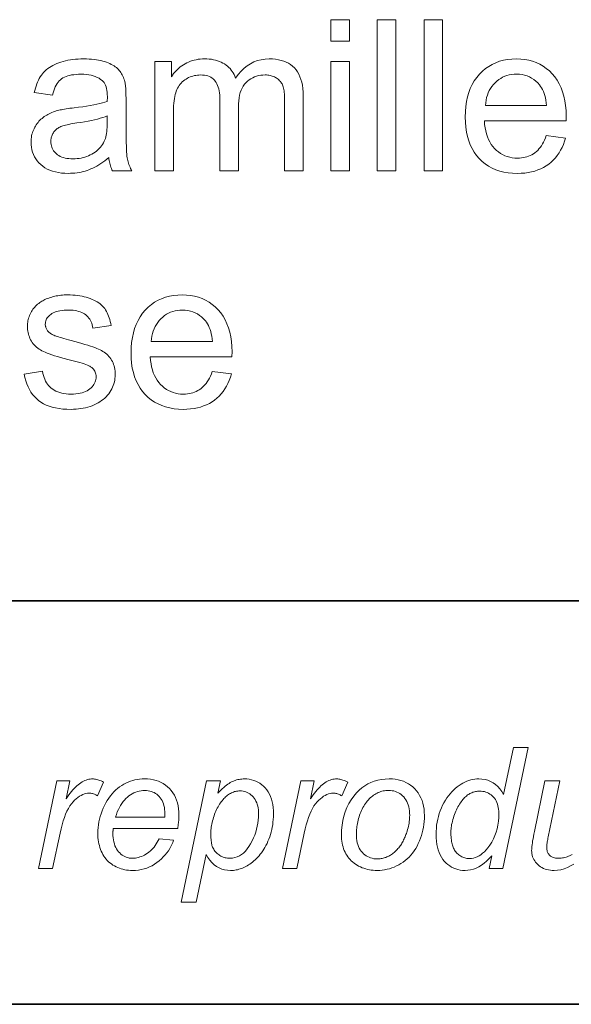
# Model space of a CAD drawing. Extents: x 10 to 410, y 10 to 287.
# Tile 9 of 20: x 342 to 351, y 10 to 26. Entities that reach past the tile are written whole.
import ezdxf

# ---------------------------------------------------------------- set-up
doc = ezdxf.new("R2010")
doc.units = 0

msp = doc.modelspace()

# ---------------------------------------------------------------- linework, layer by layer
at = {"color": 7, "lineweight": 35}
for p, q in [((409.96, 16.669), (269.696, 16.669)), ((365.393, 16.669), (269.696, 16.669)), ((10, 10), (410, 10))]:
    msp.add_line(p, q, dxfattribs=at)
at = {"color": 7, "lineweight": 13}
for points in [[(347.441, 25.927), (347.441, 26.28), (347.748, 26.28), (347.748, 25.927)], [(348.208, 23.78), (348.208, 26.28), (348.515, 26.28), (348.515, 23.78)], [(348.984, 23.78), (348.984, 26.28), (349.291, 26.28), (349.291, 23.78)], [(343.769, 24.004), (343.735, 23.975), (343.701, 23.949), (343.668, 23.924), (343.635, 23.901), (343.602, 23.88), (343.569, 23.86), (343.537, 23.842), (343.504, 23.826), (343.473, 23.812), (343.441, 23.799), (343.409, 23.788), (343.377, 23.777), (343.344, 23.769), (343.311, 23.761), (343.277, 23.754), (343.243, 23.749), (343.209, 23.745), (343.174, 23.742), (343.138, 23.74), (343.102, 23.739), (343.044, 23.741), (342.988, 23.745), (342.936, 23.752), (342.886, 23.763), (342.838, 23.776), (342.794, 23.792), (342.752, 23.811), (342.713, 23.833), (342.677, 23.857), (342.644, 23.885), (342.613, 23.915), (342.586, 23.947), (342.562, 23.98), (342.541, 24.015), (342.523, 24.051), (342.509, 24.089), (342.498, 24.129), (342.49, 24.17), (342.485, 24.213), (342.483, 24.258), (342.484, 24.284), (342.486, 24.31), (342.489, 24.335), (342.493, 24.36), (342.498, 24.385), (342.505, 24.409), (342.513, 24.433), (342.522, 24.456), (342.532, 24.478), (342.544, 24.501), (342.556, 24.522), (342.57, 24.543), (342.584, 24.563), (342.598, 24.582), (342.614, 24.6), (342.63, 24.617), (342.647, 24.633), (342.665, 24.649), (342.683, 24.663), (342.702, 24.677), (342.722, 24.69), (342.743, 24.703), (342.763, 24.714), (342.785, 24.725), (342.807, 24.736), (342.829, 24.745), (342.852, 24.754), (342.875, 24.763), (342.899, 24.771), (342.923, 24.778), (342.942, 24.783), (342.963, 24.787), (342.986, 24.792), (343.01, 24.797), (343.037, 24.801), (343.065, 24.806), (343.095, 24.81), (343.127, 24.815), (343.161, 24.819), (343.196, 24.824), (343.268, 24.833), (343.337, 24.842), (343.402, 24.852), (343.462, 24.862), (343.519, 24.872), (343.572, 24.883), (343.62, 24.894), (343.665, 24.906), (343.706, 24.917), (343.744, 24.93), (343.744, 24.942), (343.744, 24.953), (343.744, 24.963), (343.745, 24.973), (343.745, 24.981), (343.745, 24.989), (343.745, 24.995), (343.745, 25.001), (343.745, 25.006), (343.745, 25.01), (343.744, 25.046), (343.742, 25.08), (343.737, 25.112), (343.731, 25.142), (343.723, 25.17), (343.714, 25.195), (343.703, 25.218), (343.69, 25.239), (343.675, 25.258), (343.658, 25.274), (343.634, 25.294), (343.607, 25.312), (343.577, 25.327), (343.546, 25.341), (343.512, 25.352), (343.476, 25.361), (343.438, 25.369), (343.397, 25.374), (343.354, 25.377), (343.309, 25.378), (343.266, 25.377), (343.227, 25.375), (343.189, 25.371), (343.154, 25.366), (343.12, 25.359), (343.09, 25.351), (343.061, 25.341), (343.035, 25.33), (343.011, 25.317), (342.989, 25.302), (342.969, 25.286), (342.95, 25.267), (342.932, 25.246), (342.915, 25.223), (342.899, 25.197), (342.884, 25.169), (342.871, 25.139), (342.858, 25.106), (342.847, 25.071), (342.836, 25.034), (342.536, 25.075), (342.545, 25.112), (342.555, 25.149), (342.565, 25.183), (342.577, 25.217), (342.59, 25.249), (342.604, 25.279), (342.619, 25.308), (342.635, 25.335), (342.653, 25.361), (342.671, 25.386), (342.69, 25.409), (342.712, 25.431), (342.735, 25.452), (342.759, 25.472), (342.786, 25.491), (342.814, 25.508), (342.843, 25.525), (342.874, 25.54), (342.907, 25.555), (342.942, 25.568), (342.978, 25.58), (343.015, 25.591), (343.053, 25.601), (343.093, 25.609), (343.133, 25.616), (343.175, 25.622), (343.218, 25.626), (343.262, 25.63), (343.307, 25.632), (343.353, 25.632), (343.399, 25.632), (343.442, 25.63), (343.484, 25.627), (343.525, 25.623), (343.563, 25.619), (343.6, 25.613), (343.635, 25.605), (343.668, 25.597), (343.7, 25.588), (343.73, 25.578), (343.758, 25.566), (343.785, 25.555), (343.81, 25.542), (343.834, 25.529), (343.856, 25.516), (343.876, 25.502), (343.895, 25.487), (343.913, 25.472), (343.929, 25.457), (343.943, 25.44), (343.956, 25.423), (343.969, 25.406), (343.98, 25.387), (343.991, 25.367), (344.001, 25.347), (344.01, 25.325), (344.018, 25.303), (344.026, 25.28), (344.033, 25.256), (344.039, 25.231), (344.041, 25.214), (344.044, 25.195), (344.046, 25.173), (344.048, 25.148), (344.05, 25.121), (344.051, 25.092), (344.052, 25.06), (344.053, 25.025), (344.054, 24.988), (344.054, 24.948), (344.054, 24.539), (344.054, 24.457), (344.055, 24.38), (344.056, 24.311), (344.057, 24.247), (344.059, 24.19), (344.061, 24.139), (344.064, 24.094), (344.066, 24.056), (344.07, 24.023), (344.073, 23.998), (344.078, 23.975), (344.083, 23.953), (344.089, 23.93), (344.095, 23.908), (344.103, 23.887), (344.111, 23.865), (344.12, 23.843), (344.129, 23.822), (344.14, 23.801), (344.151, 23.78), (343.831, 23.78), (343.821, 23.8), (343.813, 23.82), (343.805, 23.84), (343.798, 23.862), (343.791, 23.884), (343.785, 23.906), (343.78, 23.93), (343.776, 23.954), (343.772, 23.978)], [(344.53, 23.78), (344.53, 25.591), (344.804, 25.591), (344.804, 25.337), (344.822, 25.363), (344.841, 25.388), (344.86, 25.412), (344.881, 25.435), (344.904, 25.457), (344.927, 25.478), (344.951, 25.498), (344.977, 25.517), (345.003, 25.534), (345.031, 25.551), (345.06, 25.567), (345.089, 25.58), (345.12, 25.592), (345.151, 25.603), (345.182, 25.612), (345.215, 25.619), (345.248, 25.625), (345.283, 25.629), (345.318, 25.631), (345.353, 25.632), (345.393, 25.631), (345.431, 25.629), (345.468, 25.625), (345.503, 25.619), (345.536, 25.611), (345.569, 25.602), (345.6, 25.591), (345.629, 25.579), (345.657, 25.564), (345.683, 25.549), (345.708, 25.531), (345.732, 25.513), (345.754, 25.492), (345.774, 25.471), (345.793, 25.448), (345.811, 25.424), (345.826, 25.399), (345.841, 25.372), (345.854, 25.344), (345.865, 25.315), (345.909, 25.375), (345.956, 25.429), (346.006, 25.477), (346.058, 25.518), (346.112, 25.553), (346.169, 25.581), (346.229, 25.604), (346.292, 25.619), (346.357, 25.629), (346.424, 25.632), (346.477, 25.631), (346.527, 25.626), (346.575, 25.619), (346.62, 25.608), (346.663, 25.595), (346.703, 25.578), (346.741, 25.559), (346.776, 25.537), (346.808, 25.511), (346.839, 25.483), (346.866, 25.452), (346.891, 25.417), (346.913, 25.379), (346.931, 25.338), (346.947, 25.293), (346.96, 25.246), (346.971, 25.195), (346.978, 25.141), (346.982, 25.084), (346.984, 25.023), (346.984, 23.78), (346.678, 23.78), (346.678, 24.921), (346.678, 24.957), (346.677, 24.991), (346.676, 25.022), (346.674, 25.052), (346.671, 25.079), (346.668, 25.105), (346.664, 25.128), (346.659, 25.15), (346.654, 25.169), (346.649, 25.186), (346.642, 25.202), (346.635, 25.217), (346.626, 25.232), (346.617, 25.246), (346.607, 25.259), (346.595, 25.272), (346.583, 25.284), (346.57, 25.296), (346.555, 25.306), (346.54, 25.317), (346.524, 25.326), (346.508, 25.334), (346.491, 25.342), (346.473, 25.348), (346.455, 25.354), (346.436, 25.358), (346.417, 25.362), (346.397, 25.364), (346.377, 25.366), (346.356, 25.366), (346.319, 25.365), (346.282, 25.361), (346.247, 25.355), (346.214, 25.346), (346.181, 25.334), (346.15, 25.32), (346.12, 25.304), (346.092, 25.285), (346.065, 25.263), (346.039, 25.239), (346.015, 25.212), (345.993, 25.182), (345.975, 25.149), (345.958, 25.113), (345.944, 25.074), (345.933, 25.032), (345.924, 24.986), (345.918, 24.938), (345.914, 24.887), (345.913, 24.832), (345.913, 23.78), (345.606, 23.78), (345.606, 24.957), (345.605, 24.997), (345.603, 25.035), (345.599, 25.07), (345.594, 25.104), (345.587, 25.136), (345.579, 25.166), (345.569, 25.193), (345.558, 25.219), (345.545, 25.242), (345.531, 25.264), (345.515, 25.283), (345.497, 25.301), (345.477, 25.316), (345.455, 25.329), (345.432, 25.341), (345.406, 25.35), (345.379, 25.357), (345.35, 25.362), (345.318, 25.365), (345.285, 25.366), (345.259, 25.365), (345.234, 25.363), (345.209, 25.36), (345.185, 25.355), (345.16, 25.349), (345.137, 25.342), (345.113, 25.333), (345.09, 25.322), (345.068, 25.311), (345.046, 25.298), (345.024, 25.284), (345.004, 25.268), (344.985, 25.251), (344.967, 25.233), (344.951, 25.214), (344.935, 25.193), (344.921, 25.172), (344.908, 25.148), (344.897, 25.124), (344.886, 25.098), (344.877, 25.071), (344.868, 25.041), (344.861, 25.009), (344.854, 24.975), (344.849, 24.938), (344.845, 24.899), (344.841, 24.858), (344.839, 24.814), (344.837, 24.768), (344.837, 24.72), (344.837, 23.78)], [(347.441, 23.78), (347.441, 25.591), (347.748, 25.591), (347.748, 23.78)], [(351.006, 24.363), (351.324, 24.324), (351.307, 24.27), (351.289, 24.218), (351.267, 24.169), (351.243, 24.122), (351.217, 24.077), (351.188, 24.035), (351.156, 23.996), (351.122, 23.959), (351.085, 23.925), (351.046, 23.893), (351.004, 23.864), (350.96, 23.837), (350.914, 23.814), (350.865, 23.795), (350.815, 23.778), (350.762, 23.764), (350.706, 23.753), (350.649, 23.745), (350.589, 23.741), (350.527, 23.739), (350.449, 23.742), (350.375, 23.749), (350.304, 23.761), (350.236, 23.778), (350.171, 23.8), (350.11, 23.827), (350.052, 23.859), (349.997, 23.896), (349.945, 23.937), (349.897, 23.984), (349.853, 24.035), (349.813, 24.09), (349.778, 24.149), (349.748, 24.211), (349.723, 24.278), (349.702, 24.349), (349.685, 24.423), (349.674, 24.502), (349.667, 24.584), (349.664, 24.67), (349.667, 24.76), (349.674, 24.845), (349.686, 24.926), (349.702, 25.003), (349.723, 25.076), (349.749, 25.145), (349.78, 25.21), (349.815, 25.271), (349.855, 25.327), (349.9, 25.38), (349.948, 25.428), (349.999, 25.471), (350.054, 25.509), (350.11, 25.541), (350.17, 25.569), (350.232, 25.592), (350.298, 25.609), (350.366, 25.622), (350.437, 25.63), (350.51, 25.632), (350.582, 25.63), (350.65, 25.622), (350.716, 25.61), (350.78, 25.593), (350.84, 25.57), (350.898, 25.543), (350.954, 25.511), (351.006, 25.474), (351.056, 25.432), (351.104, 25.385), (351.147, 25.333), (351.187, 25.278), (351.221, 25.218), (351.251, 25.155), (351.276, 25.087), (351.297, 25.016), (351.313, 24.94), (351.325, 24.86), (351.332, 24.777), (351.334, 24.689), (351.334, 24.683), (351.334, 24.677), (351.334, 24.67), (351.334, 24.663), (351.333, 24.655), (351.333, 24.647), (351.333, 24.638), (351.333, 24.628), (351.333, 24.618), (351.332, 24.607), (349.982, 24.607), (349.986, 24.549), (349.994, 24.493), (350.004, 24.441), (350.017, 24.391), (350.032, 24.344), (350.051, 24.3), (350.071, 24.258), (350.095, 24.219), (350.121, 24.183), (350.15, 24.15), (350.182, 24.12), (350.214, 24.093), (350.248, 24.069), (350.284, 24.049), (350.321, 24.031), (350.36, 24.017), (350.4, 24.006), (350.441, 23.998), (350.484, 23.993), (350.529, 23.992), (350.562, 23.993), (350.595, 23.995), (350.626, 24), (350.656, 24.006), (350.685, 24.014), (350.714, 24.024), (350.741, 24.035), (350.767, 24.048), (350.793, 24.063), (350.817, 24.08), (350.841, 24.099), (350.863, 24.12), (350.884, 24.143), (350.905, 24.168), (350.924, 24.195), (350.943, 24.225), (350.96, 24.256), (350.977, 24.29), (350.992, 24.326)], [(349.999, 24.86), (351.01, 24.86), (351.005, 24.904), (350.999, 24.947), (350.991, 24.986), (350.982, 25.024), (350.971, 25.06), (350.958, 25.093), (350.944, 25.124), (350.929, 25.152), (350.912, 25.178), (350.894, 25.202), (350.864, 25.236), (350.832, 25.266), (350.798, 25.293), (350.763, 25.316), (350.726, 25.335), (350.687, 25.351), (350.646, 25.364), (350.604, 25.373), (350.56, 25.378), (350.514, 25.38), (350.472, 25.378), (350.432, 25.374), (350.393, 25.367), (350.355, 25.357), (350.319, 25.344), (350.284, 25.329), (350.251, 25.31), (350.218, 25.289), (350.188, 25.265), (350.158, 25.238), (350.131, 25.209), (350.106, 25.178), (350.083, 25.145), (350.063, 25.11), (350.046, 25.073), (350.032, 25.034), (350.019, 24.993), (350.01, 24.951), (350.003, 24.906)], [(343.744, 24.689), (343.708, 24.676), (343.67, 24.663), (343.628, 24.65), (343.583, 24.638), (343.535, 24.626), (343.483, 24.615), (343.428, 24.604), (343.369, 24.593), (343.307, 24.583), (343.242, 24.573), (343.205, 24.568), (343.171, 24.562), (343.139, 24.556), (343.108, 24.55), (343.081, 24.544), (343.055, 24.538), (343.031, 24.532), (343.01, 24.525), (342.991, 24.519), (342.974, 24.512), (342.959, 24.505), (342.944, 24.497), (342.931, 24.488), (342.917, 24.479), (342.905, 24.47), (342.893, 24.459), (342.882, 24.449), (342.872, 24.437), (342.862, 24.425), (342.853, 24.412), (342.845, 24.399), (342.838, 24.385), (342.832, 24.371), (342.826, 24.357), (342.821, 24.343), (342.818, 24.328), (342.815, 24.313), (342.812, 24.298), (342.811, 24.282), (342.811, 24.266), (342.812, 24.242), (342.814, 24.219), (342.819, 24.196), (342.826, 24.175), (342.834, 24.154), (342.844, 24.134), (342.856, 24.114), (342.87, 24.096), (342.886, 24.078), (342.904, 24.062), (342.923, 24.046), (342.944, 24.032), (342.967, 24.02), (342.992, 24.009), (343.018, 24), (343.046, 23.993), (343.076, 23.987), (343.107, 23.983), (343.141, 23.981), (343.176, 23.98), (343.211, 23.98), (343.245, 23.983), (343.279, 23.987), (343.311, 23.992), (343.343, 23.999), (343.374, 24.008), (343.405, 24.018), (343.434, 24.029), (343.463, 24.043), (343.491, 24.057), (343.518, 24.073), (343.543, 24.091), (343.567, 24.109), (343.59, 24.129), (343.611, 24.149), (343.63, 24.171), (343.649, 24.194), (343.665, 24.218), (343.68, 24.243), (343.694, 24.27), (343.703, 24.291), (343.712, 24.315), (343.719, 24.341), (343.726, 24.369), (343.731, 24.398), (343.736, 24.43), (343.739, 24.464), (343.742, 24.499), (343.743, 24.537), (343.744, 24.577)], [(342.371, 20.419), (342.674, 20.467), (342.68, 20.431), (342.688, 20.397), (342.698, 20.365), (342.709, 20.334), (342.723, 20.306), (342.738, 20.278), (342.755, 20.253), (342.774, 20.229), (342.794, 20.207), (342.817, 20.187), (342.841, 20.169), (342.867, 20.152), (342.895, 20.138), (342.925, 20.125), (342.957, 20.114), (342.99, 20.105), (343.026, 20.099), (343.063, 20.094), (343.102, 20.091), (343.143, 20.09), (343.184, 20.091), (343.223, 20.093), (343.26, 20.098), (343.295, 20.104), (343.327, 20.111), (343.358, 20.121), (343.386, 20.132), (343.412, 20.145), (343.435, 20.16), (343.457, 20.176), (343.476, 20.194), (343.494, 20.212), (343.509, 20.23), (343.523, 20.25), (343.534, 20.27), (343.543, 20.29), (343.55, 20.311), (343.555, 20.333), (343.558, 20.355), (343.559, 20.378), (343.558, 20.398), (343.556, 20.418), (343.551, 20.437), (343.545, 20.454), (343.537, 20.471), (343.527, 20.487), (343.515, 20.502), (343.502, 20.516), (343.486, 20.529), (343.469, 20.542), (343.454, 20.55), (343.436, 20.559), (343.414, 20.568), (343.388, 20.578), (343.359, 20.588), (343.326, 20.599), (343.289, 20.61), (343.248, 20.621), (343.203, 20.633), (343.155, 20.646), (343.09, 20.663), (343.028, 20.679), (342.971, 20.695), (342.918, 20.71), (342.869, 20.725), (342.825, 20.74), (342.784, 20.754), (342.748, 20.768), (342.715, 20.781), (342.687, 20.793), (342.662, 20.806), (342.637, 20.82), (342.615, 20.835), (342.593, 20.851), (342.572, 20.868), (342.553, 20.885), (342.535, 20.904), (342.519, 20.923), (342.503, 20.944), (342.489, 20.966), (342.476, 20.988), (342.465, 21.01), (342.455, 21.034), (342.446, 21.057), (342.439, 21.081), (342.433, 21.106), (342.428, 21.131), (342.425, 21.156), (342.423, 21.182), (342.422, 21.209), (342.422, 21.233), (342.424, 21.256), (342.427, 21.28), (342.431, 21.303), (342.436, 21.325), (342.442, 21.347), (342.449, 21.369), (342.457, 21.391), (342.467, 21.412), (342.477, 21.433), (342.489, 21.453), (342.501, 21.473), (342.514, 21.492), (342.528, 21.51), (342.543, 21.527), (342.558, 21.544), (342.575, 21.56), (342.592, 21.576), (342.61, 21.59), (342.628, 21.604), (342.643, 21.615), (342.659, 21.625), (342.676, 21.634), (342.694, 21.644), (342.713, 21.653), (342.733, 21.662), (342.754, 21.67), (342.776, 21.678), (342.799, 21.686), (342.824, 21.694), (342.848, 21.701), (342.874, 21.707), (342.899, 21.712), (342.925, 21.717), (342.952, 21.721), (342.978, 21.725), (343.005, 21.727), (343.033, 21.729), (343.061, 21.73), (343.089, 21.73), (343.131, 21.73), (343.172, 21.728), (343.212, 21.725), (343.251, 21.721), (343.289, 21.715), (343.326, 21.708), (343.362, 21.7), (343.396, 21.691), (343.43, 21.681), (343.463, 21.669), (343.494, 21.656), (343.524, 21.643), (343.552, 21.628), (343.578, 21.613), (343.603, 21.597), (343.626, 21.58), (343.647, 21.562), (343.667, 21.543), (343.685, 21.523), (343.701, 21.503), (343.716, 21.481), (343.73, 21.458), (343.743, 21.433), (343.755, 21.408), (343.766, 21.38), (343.776, 21.351), (343.785, 21.321), (343.793, 21.29), (343.8, 21.257), (343.807, 21.222), (343.507, 21.181), (343.502, 21.209), (343.495, 21.235), (343.487, 21.26), (343.478, 21.283), (343.467, 21.306), (343.454, 21.327), (343.44, 21.347), (343.424, 21.366), (343.407, 21.383), (343.388, 21.4), (343.368, 21.414), (343.346, 21.428), (343.322, 21.44), (343.297, 21.45), (343.27, 21.458), (343.241, 21.465), (343.211, 21.471), (343.179, 21.475), (343.146, 21.477), (343.111, 21.478), (343.07, 21.477), (343.031, 21.475), (342.995, 21.472), (342.961, 21.467), (342.93, 21.461), (342.901, 21.453), (342.874, 21.444), (342.85, 21.433), (342.828, 21.421), (342.809, 21.408), (342.792, 21.394), (342.776, 21.379), (342.763, 21.364), (342.751, 21.348), (342.741, 21.332), (342.733, 21.316), (342.727, 21.299), (342.722, 21.281), (342.72, 21.263), (342.719, 21.244), (342.719, 21.233), (342.72, 21.221), (342.722, 21.21), (342.725, 21.199), (342.728, 21.188), (342.732, 21.177), (342.737, 21.167), (342.743, 21.157), (342.749, 21.147), (342.756, 21.137), (342.764, 21.127), (342.773, 21.118), (342.783, 21.109), (342.793, 21.1), (342.804, 21.092), (342.817, 21.084), (342.83, 21.076), (342.843, 21.069), (342.858, 21.062), (342.874, 21.055), (342.885, 21.051), (342.899, 21.046), (342.918, 21.041), (342.939, 21.034), (342.965, 21.027), (342.994, 21.019), (343.026, 21.009), (343.062, 20.999), (343.102, 20.988), (343.145, 20.977), (343.208, 20.96), (343.267, 20.943), (343.323, 20.927), (343.374, 20.912), (343.421, 20.898), (343.465, 20.884), (343.504, 20.87), (343.54, 20.858), (343.572, 20.846), (343.599, 20.834), (343.625, 20.823), (343.649, 20.81), (343.672, 20.796), (343.694, 20.782), (343.714, 20.766), (343.734, 20.75), (343.753, 20.732), (343.77, 20.713), (343.786, 20.694), (343.802, 20.673), (343.815, 20.651), (343.828, 20.629), (343.839, 20.605), (343.848, 20.58), (343.857, 20.555), (343.863, 20.528), (343.868, 20.5), (343.872, 20.471), (343.874, 20.441), (343.875, 20.41), (343.874, 20.38), (343.871, 20.35), (343.867, 20.32), (343.861, 20.291), (343.852, 20.261), (343.843, 20.233), (343.831, 20.204), (343.818, 20.176), (343.802, 20.149), (343.785, 20.121), (343.767, 20.095), (343.746, 20.07), (343.724, 20.046), (343.701, 20.023), (343.676, 20.001), (343.649, 19.981), (343.621, 19.962), (343.591, 19.944), (343.56, 19.927), (343.527, 19.912), (343.493, 19.898), (343.458, 19.885), (343.422, 19.874), (343.385, 19.864), (343.347, 19.856), (343.308, 19.849), (343.269, 19.844), (343.228, 19.84), (343.187, 19.838), (343.145, 19.837), (343.076, 19.839), (343.01, 19.843), (342.948, 19.851), (342.889, 19.861), (342.834, 19.874), (342.782, 19.89), (342.733, 19.909), (342.688, 19.931), (342.646, 19.956), (342.607, 19.984), (342.571, 20.015), (342.538, 20.048), (342.508, 20.085), (342.48, 20.124), (342.455, 20.166), (342.433, 20.211), (342.413, 20.259), (342.397, 20.309), (342.382, 20.363)], [(345.48, 20.462), (345.797, 20.422), (345.78, 20.368), (345.762, 20.316), (345.74, 20.267), (345.716, 20.22), (345.69, 20.176), (345.661, 20.134), (345.629, 20.094), (345.595, 20.057), (345.558, 20.023), (345.519, 19.991), (345.477, 19.962), (345.433, 19.936), (345.387, 19.913), (345.338, 19.893), (345.288, 19.876), (345.235, 19.862), (345.18, 19.851), (345.122, 19.844), (345.062, 19.839), (345, 19.837), (344.923, 19.84), (344.848, 19.847), (344.777, 19.86), (344.709, 19.877), (344.644, 19.899), (344.583, 19.926), (344.525, 19.957), (344.47, 19.994), (344.418, 20.036), (344.37, 20.082), (344.326, 20.133), (344.286, 20.188), (344.252, 20.247), (344.221, 20.309), (344.196, 20.376), (344.175, 20.447), (344.158, 20.521), (344.147, 20.6), (344.14, 20.682), (344.137, 20.769), (344.14, 20.858), (344.147, 20.943), (344.159, 21.024), (344.175, 21.101), (344.196, 21.174), (344.222, 21.243), (344.253, 21.308), (344.288, 21.369), (344.328, 21.425), (344.373, 21.478), (344.421, 21.526), (344.473, 21.569), (344.527, 21.607), (344.583, 21.64), (344.643, 21.667), (344.706, 21.69), (344.771, 21.708), (344.839, 21.72), (344.91, 21.728), (344.983, 21.73), (345.055, 21.728), (345.123, 21.721), (345.189, 21.708), (345.253, 21.691), (345.313, 21.669), (345.371, 21.641), (345.427, 21.609), (345.479, 21.572), (345.529, 21.53), (345.577, 21.483), (345.62, 21.432), (345.66, 21.376), (345.694, 21.317), (345.724, 21.253), (345.749, 21.186), (345.77, 21.114), (345.786, 21.038), (345.798, 20.959), (345.805, 20.875), (345.807, 20.787), (345.807, 20.782), (345.807, 20.775), (345.807, 20.769), (345.807, 20.761), (345.807, 20.753), (345.806, 20.745), (345.806, 20.736), (345.806, 20.726), (345.806, 20.716), (345.805, 20.706), (344.455, 20.706), (344.459, 20.647), (344.467, 20.592), (344.477, 20.539), (344.49, 20.489), (344.505, 20.442), (344.524, 20.398), (344.545, 20.356), (344.568, 20.318), (344.594, 20.282), (344.623, 20.248), (344.655, 20.218), (344.687, 20.191), (344.721, 20.168), (344.757, 20.147), (344.794, 20.13), (344.833, 20.115), (344.873, 20.104), (344.914, 20.096), (344.957, 20.091), (345.002, 20.09), (345.035, 20.091), (345.068, 20.093), (345.099, 20.098), (345.129, 20.104), (345.159, 20.112), (345.187, 20.122), (345.214, 20.133), (345.241, 20.147), (345.266, 20.162), (345.29, 20.179), (345.314, 20.197), (345.336, 20.218), (345.357, 20.241), (345.378, 20.266), (345.397, 20.294), (345.416, 20.323), (345.433, 20.355), (345.45, 20.388), (345.465, 20.424)], [(344.472, 20.958), (345.483, 20.958), (345.478, 21.002), (345.472, 21.045), (345.464, 21.085), (345.455, 21.122), (345.444, 21.158), (345.431, 21.191), (345.418, 21.222), (345.402, 21.25), (345.385, 21.277), (345.367, 21.301), (345.337, 21.334), (345.305, 21.365), (345.271, 21.391), (345.236, 21.414), (345.199, 21.434), (345.16, 21.45), (345.119, 21.462), (345.077, 21.471), (345.033, 21.476), (344.987, 21.478), (344.945, 21.477), (344.905, 21.472), (344.866, 21.465), (344.828, 21.455), (344.792, 21.443), (344.757, 21.427), (344.724, 21.409), (344.691, 21.387), (344.661, 21.363), (344.631, 21.336), (344.604, 21.307), (344.579, 21.276), (344.556, 21.243), (344.536, 21.208), (344.519, 21.171), (344.505, 21.132), (344.492, 21.092), (344.483, 21.049), (344.476, 21.004)], [(350.105, 12.456), (350.062, 12.41), (350.019, 12.369), (349.976, 12.332), (349.932, 12.301), (349.888, 12.274), (349.844, 12.252), (349.799, 12.235), (349.754, 12.223), (349.708, 12.216), (349.663, 12.213), (349.622, 12.215), (349.583, 12.219), (349.545, 12.227), (349.509, 12.238), (349.474, 12.251), (349.44, 12.268), (349.408, 12.288), (349.377, 12.311), (349.348, 12.336), (349.319, 12.365), (349.293, 12.397), (349.27, 12.432), (349.249, 12.469), (349.232, 12.509), (349.217, 12.552), (349.204, 12.597), (349.195, 12.645), (349.188, 12.696), (349.184, 12.75), (349.182, 12.807), (349.183, 12.859), (349.187, 12.911), (349.192, 12.961), (349.2, 13.011), (349.209, 13.06), (349.221, 13.108), (349.235, 13.155), (349.252, 13.201), (349.27, 13.246), (349.291, 13.29), (349.313, 13.333), (349.336, 13.373), (349.361, 13.412), (349.386, 13.448), (349.413, 13.482), (349.441, 13.513), (349.469, 13.543), (349.499, 13.57), (349.53, 13.595), (349.562, 13.618), (349.595, 13.639), (349.627, 13.658), (349.66, 13.674), (349.693, 13.688), (349.725, 13.7), (349.758, 13.71), (349.791, 13.718), (349.824, 13.723), (349.856, 13.726), (349.889, 13.727), (349.942, 13.725), (349.992, 13.717), (350.039, 13.704), (350.084, 13.686), (350.126, 13.662), (350.165, 13.634), (350.202, 13.6), (350.236, 13.561), (350.268, 13.516), (350.297, 13.467), (350.461, 14.246), (350.706, 14.246), (350.289, 12.246), (350.061, 12.246)], [(342.605, 12.246), (342.908, 13.695), (343.126, 13.695), (343.065, 13.399), (343.087, 13.431), (343.11, 13.462), (343.132, 13.492), (343.154, 13.519), (343.176, 13.545), (343.197, 13.569), (343.219, 13.591), (343.241, 13.611), (343.262, 13.63), (343.284, 13.647), (343.305, 13.662), (343.327, 13.676), (343.349, 13.688), (343.37, 13.699), (343.392, 13.707), (343.414, 13.715), (343.436, 13.72), (343.458, 13.724), (343.481, 13.727), (343.503, 13.727), (343.518, 13.727), (343.534, 13.725), (343.55, 13.723), (343.567, 13.719), (343.585, 13.714), (343.604, 13.708), (343.623, 13.701), (343.643, 13.693), (343.663, 13.684), (343.684, 13.674), (343.583, 13.445), (343.57, 13.454), (343.557, 13.462), (343.544, 13.469), (343.53, 13.475), (343.516, 13.48), (343.502, 13.484), (343.488, 13.487), (343.473, 13.49), (343.458, 13.491), (343.443, 13.491), (343.417, 13.49), (343.391, 13.486), (343.365, 13.478), (343.338, 13.468), (343.312, 13.455), (343.285, 13.439), (343.258, 13.421), (343.231, 13.399), (343.204, 13.374), (343.177, 13.347), (343.15, 13.316), (343.125, 13.28), (343.1, 13.239), (343.077, 13.194), (343.055, 13.145), (343.034, 13.09), (343.015, 13.031), (342.996, 12.968), (342.979, 12.9), (342.963, 12.827), (342.84, 12.246)], [(344.6, 12.738), (344.84, 12.714), (344.828, 12.678), (344.814, 12.643), (344.797, 12.608), (344.777, 12.574), (344.754, 12.54), (344.729, 12.506), (344.701, 12.472), (344.671, 12.439), (344.638, 12.407), (344.602, 12.374), (344.564, 12.344), (344.524, 12.316), (344.484, 12.292), (344.441, 12.271), (344.398, 12.253), (344.353, 12.239), (344.306, 12.228), (344.258, 12.22), (344.209, 12.215), (344.158, 12.213), (344.126, 12.214), (344.094, 12.216), (344.064, 12.22), (344.033, 12.225), (344.003, 12.232), (343.974, 12.24), (343.945, 12.25), (343.917, 12.261), (343.89, 12.273), (343.862, 12.288), (343.836, 12.303), (343.811, 12.32), (343.788, 12.338), (343.765, 12.358), (343.744, 12.379), (343.724, 12.401), (343.706, 12.425), (343.688, 12.45), (343.672, 12.476), (343.658, 12.504), (343.644, 12.533), (343.632, 12.562), (343.622, 12.592), (343.613, 12.624), (343.605, 12.656), (343.599, 12.688), (343.594, 12.722), (343.59, 12.756), (343.588, 12.791), (343.587, 12.827), (343.589, 12.874), (343.592, 12.921), (343.597, 12.968), (343.605, 13.015), (343.615, 13.061), (343.627, 13.107), (343.641, 13.152), (343.658, 13.198), (343.676, 13.243), (343.697, 13.288), (343.72, 13.331), (343.744, 13.372), (343.769, 13.411), (343.796, 13.448), (343.823, 13.482), (343.852, 13.514), (343.883, 13.544), (343.914, 13.571), (343.947, 13.596), (343.982, 13.619), (344.017, 13.64), (344.053, 13.658), (344.089, 13.674), (344.126, 13.688), (344.164, 13.7), (344.202, 13.71), (344.24, 13.718), (344.279, 13.723), (344.319, 13.726), (344.36, 13.727), (344.41, 13.726), (344.459, 13.721), (344.506, 13.713), (344.55, 13.702), (344.593, 13.687), (344.633, 13.67), (344.671, 13.649), (344.708, 13.624), (344.742, 13.597), (344.774, 13.567), (344.803, 13.533), (344.829, 13.497), (344.853, 13.459), (344.873, 13.419), (344.89, 13.376), (344.904, 13.331), (344.915, 13.284), (344.922, 13.234), (344.927, 13.182), (344.929, 13.127), (344.928, 13.106), (344.928, 13.084), (344.927, 13.063), (344.925, 13.041), (344.924, 13.019), (344.922, 12.998), (344.919, 12.976), (344.916, 12.953), (344.913, 12.931), (344.909, 12.909), (343.843, 12.909), (343.842, 12.901), (343.841, 12.892), (343.84, 12.884), (343.839, 12.876), (343.839, 12.869), (343.838, 12.861), (343.838, 12.854), (343.837, 12.847), (343.837, 12.839), (343.837, 12.833), (343.838, 12.793), (343.841, 12.755), (343.846, 12.719), (343.852, 12.685), (343.861, 12.653), (343.871, 12.623), (343.883, 12.595), (343.897, 12.569), (343.913, 12.545), (343.931, 12.522), (343.95, 12.502), (343.97, 12.484), (343.99, 12.468), (344.012, 12.454), (344.034, 12.442), (344.058, 12.432), (344.082, 12.425), (344.107, 12.419), (344.133, 12.416), (344.159, 12.415), (344.184, 12.416), (344.21, 12.418), (344.235, 12.423), (344.26, 12.428), (344.285, 12.436), (344.31, 12.445), (344.335, 12.456), (344.359, 12.468), (344.384, 12.482), (344.409, 12.498), (344.433, 12.516), (344.456, 12.535), (344.478, 12.555), (344.498, 12.577), (344.518, 12.6), (344.536, 12.625), (344.554, 12.651), (344.57, 12.679), (344.586, 12.708)], [(344.968, 11.691), (345.387, 13.695), (345.615, 13.695), (345.572, 13.493), (345.598, 13.518), (345.622, 13.543), (345.646, 13.565), (345.67, 13.586), (345.693, 13.605), (345.715, 13.622), (345.737, 13.638), (345.758, 13.653), (345.779, 13.665), (345.8, 13.676), (345.82, 13.686), (345.84, 13.695), (345.861, 13.702), (345.882, 13.709), (345.903, 13.715), (345.924, 13.719), (345.946, 13.723), (345.967, 13.725), (345.99, 13.727), (346.012, 13.727), (346.053, 13.726), (346.092, 13.721), (346.13, 13.714), (346.166, 13.703), (346.201, 13.69), (346.235, 13.673), (346.267, 13.654), (346.298, 13.631), (346.328, 13.605), (346.356, 13.577), (346.381, 13.545), (346.405, 13.511), (346.425, 13.475), (346.443, 13.435), (346.458, 13.393), (346.47, 13.349), (346.48, 13.302), (346.487, 13.252), (346.491, 13.2), (346.492, 13.145), (346.491, 13.1), (346.489, 13.056), (346.485, 13.013), (346.48, 12.97), (346.473, 12.929), (346.465, 12.888), (346.455, 12.848), (346.444, 12.808), (346.431, 12.77), (346.417, 12.732), (346.402, 12.696), (346.386, 12.661), (346.369, 12.627), (346.351, 12.595), (346.333, 12.564), (346.315, 12.535), (346.295, 12.507), (346.275, 12.481), (346.254, 12.456), (346.233, 12.433), (346.211, 12.411), (346.189, 12.39), (346.167, 12.37), (346.145, 12.352), (346.123, 12.335), (346.101, 12.319), (346.079, 12.304), (346.056, 12.29), (346.034, 12.278), (346.012, 12.266), (345.989, 12.256), (345.967, 12.247), (345.944, 12.239), (345.921, 12.232), (345.899, 12.226), (345.876, 12.222), (345.852, 12.218), (345.829, 12.215), (345.806, 12.214), (345.783, 12.213), (345.732, 12.216), (345.683, 12.224), (345.637, 12.237), (345.593, 12.256), (345.551, 12.279), (345.512, 12.308), (345.475, 12.343), (345.441, 12.383), (345.409, 12.428), (345.379, 12.478), (345.215, 11.691)], [(346.643, 12.246), (346.946, 13.695), (347.165, 13.695), (347.103, 13.399), (347.125, 13.431), (347.148, 13.462), (347.17, 13.492), (347.192, 13.519), (347.214, 13.545), (347.236, 13.569), (347.257, 13.591), (347.279, 13.611), (347.301, 13.63), (347.322, 13.647), (347.344, 13.662), (347.365, 13.676), (347.387, 13.688), (347.409, 13.699), (347.43, 13.707), (347.452, 13.715), (347.474, 13.72), (347.497, 13.724), (347.519, 13.727), (347.541, 13.727), (347.556, 13.727), (347.572, 13.725), (347.588, 13.723), (347.605, 13.719), (347.623, 13.714), (347.642, 13.708), (347.661, 13.701), (347.681, 13.693), (347.701, 13.684), (347.723, 13.674), (347.622, 13.445), (347.609, 13.454), (347.595, 13.462), (347.582, 13.469), (347.568, 13.475), (347.554, 13.48), (347.54, 13.484), (347.526, 13.487), (347.511, 13.49), (347.496, 13.491), (347.481, 13.491), (347.455, 13.49), (347.429, 13.486), (347.403, 13.478), (347.376, 13.468), (347.35, 13.455), (347.323, 13.439), (347.296, 13.421), (347.269, 13.399), (347.242, 13.374), (347.215, 13.347), (347.188, 13.316), (347.163, 13.28), (347.138, 13.239), (347.115, 13.194), (347.093, 13.145), (347.072, 13.09), (347.053, 13.031), (347.034, 12.968), (347.017, 12.9), (347.001, 12.827), (346.878, 12.246)], [(347.617, 12.796), (347.62, 12.879), (347.627, 12.96), (347.64, 13.037), (347.657, 13.112), (347.68, 13.183), (347.707, 13.252), (347.74, 13.318), (347.777, 13.381), (347.82, 13.441), (347.867, 13.498), (347.91, 13.542), (347.955, 13.581), (348.002, 13.615), (348.052, 13.645), (348.105, 13.67), (348.161, 13.691), (348.218, 13.707), (348.279, 13.718), (348.342, 13.725), (348.407, 13.727), (348.459, 13.726), (348.508, 13.721), (348.555, 13.713), (348.601, 13.701), (348.644, 13.687), (348.685, 13.669), (348.724, 13.647), (348.761, 13.623), (348.797, 13.595), (348.83, 13.564), (348.86, 13.53), (348.887, 13.494), (348.911, 13.455), (348.932, 13.414), (348.95, 13.371), (348.964, 13.326), (348.975, 13.278), (348.984, 13.229), (348.988, 13.176), (348.99, 13.122), (348.989, 13.072), (348.986, 13.023), (348.981, 12.975), (348.974, 12.928), (348.965, 12.881), (348.954, 12.835), (348.94, 12.789), (348.925, 12.745), (348.908, 12.701), (348.889, 12.657), (348.868, 12.615), (348.845, 12.575), (348.821, 12.537), (348.795, 12.501), (348.767, 12.467), (348.737, 12.435), (348.706, 12.406), (348.673, 12.378), (348.638, 12.352), (348.602, 12.328), (348.564, 12.306), (348.527, 12.287), (348.488, 12.269), (348.45, 12.254), (348.411, 12.242), (348.371, 12.232), (348.331, 12.223), (348.291, 12.218), (348.251, 12.214), (348.21, 12.213), (348.176, 12.214), (348.143, 12.216), (348.111, 12.22), (348.079, 12.225), (348.048, 12.231), (348.018, 12.239), (347.988, 12.249), (347.959, 12.259), (347.93, 12.272), (347.902, 12.285), (347.875, 12.301), (347.849, 12.317), (347.825, 12.334), (347.802, 12.353), (347.78, 12.373), (347.759, 12.394), (347.74, 12.416), (347.722, 12.44), (347.706, 12.464), (347.69, 12.49), (347.677, 12.517), (347.664, 12.545), (347.653, 12.573), (347.644, 12.603), (347.636, 12.633), (347.629, 12.664), (347.624, 12.695), (347.62, 12.728), (347.618, 12.761)], [(343.882, 13.097), (344.695, 13.097), (344.695, 13.105), (344.696, 13.112), (344.696, 13.118), (344.696, 13.124), (344.696, 13.13), (344.696, 13.135), (344.696, 13.14), (344.697, 13.144), (344.697, 13.148), (344.697, 13.152), (344.696, 13.188), (344.693, 13.223), (344.688, 13.255), (344.682, 13.286), (344.673, 13.316), (344.663, 13.343), (344.651, 13.369), (344.637, 13.393), (344.621, 13.416), (344.604, 13.436), (344.585, 13.455), (344.565, 13.472), (344.543, 13.487), (344.521, 13.5), (344.498, 13.51), (344.473, 13.519), (344.448, 13.526), (344.421, 13.531), (344.394, 13.534), (344.365, 13.535), (344.334, 13.534), (344.303, 13.531), (344.273, 13.525), (344.243, 13.518), (344.214, 13.508), (344.185, 13.496), (344.157, 13.482), (344.13, 13.465), (344.103, 13.447), (344.077, 13.426), (344.051, 13.403), (344.027, 13.378), (344.004, 13.351), (343.983, 13.321), (343.963, 13.289), (343.944, 13.255), (343.927, 13.219), (343.91, 13.181), (343.896, 13.14)], [(345.457, 12.838), (345.457, 12.807), (345.457, 12.777), (345.459, 12.75), (345.46, 12.724), (345.462, 12.701), (345.465, 12.679), (345.468, 12.66), (345.471, 12.642), (345.475, 12.626), (345.48, 12.613), (345.487, 12.596), (345.495, 12.579), (345.504, 12.563), (345.514, 12.547), (345.525, 12.533), (345.536, 12.519), (345.549, 12.505), (345.562, 12.493), (345.576, 12.481), (345.592, 12.47), (345.607, 12.459), (345.624, 12.45), (345.64, 12.442), (345.658, 12.435), (345.675, 12.429), (345.694, 12.424), (345.712, 12.42), (345.732, 12.417), (345.751, 12.416), (345.772, 12.415), (345.813, 12.417), (345.854, 12.425), (345.892, 12.437), (345.929, 12.453), (345.964, 12.475), (345.998, 12.501), (346.029, 12.532), (346.06, 12.568), (346.088, 12.609), (346.115, 12.655), (346.14, 12.702), (346.163, 12.751), (346.182, 12.799), (346.199, 12.848), (346.214, 12.896), (346.225, 12.946), (346.235, 12.995), (346.241, 13.044), (346.245, 13.094), (346.246, 13.144), (346.246, 13.18), (346.243, 13.214), (346.238, 13.247), (346.232, 13.278), (346.224, 13.307), (346.215, 13.334), (346.203, 13.36), (346.19, 13.385), (346.175, 13.407), (346.158, 13.428), (346.14, 13.447), (346.121, 13.464), (346.102, 13.479), (346.081, 13.492), (346.06, 13.503), (346.037, 13.512), (346.014, 13.519), (345.99, 13.524), (345.965, 13.527), (345.939, 13.528), (345.921, 13.528), (345.902, 13.526), (345.884, 13.524), (345.866, 13.52), (345.849, 13.516), (345.831, 13.51), (345.814, 13.504), (345.798, 13.496), (345.781, 13.488), (345.765, 13.479), (345.749, 13.468), (345.733, 13.457), (345.718, 13.444), (345.702, 13.431), (345.687, 13.416), (345.672, 13.401), (345.658, 13.385), (345.643, 13.367), (345.629, 13.349), (345.615, 13.33), (345.602, 13.31), (345.589, 13.288), (345.576, 13.266), (345.564, 13.244), (345.553, 13.22), (345.541, 13.195), (345.531, 13.17), (345.52, 13.143), (345.511, 13.116), (345.502, 13.088), (345.493, 13.059), (345.485, 13.032), (345.479, 13.005), (345.473, 12.979), (345.468, 12.954), (345.464, 12.929), (345.461, 12.905), (345.458, 12.882), (345.457, 12.86)], [(347.864, 12.82), (347.865, 12.78), (347.868, 12.742), (347.873, 12.706), (347.88, 12.672), (347.889, 12.64), (347.9, 12.61), (347.913, 12.582), (347.927, 12.556), (347.944, 12.532), (347.963, 12.51), (347.983, 12.49), (348.004, 12.472), (348.026, 12.456), (348.05, 12.442), (348.074, 12.431), (348.1, 12.421), (348.126, 12.414), (348.154, 12.408), (348.183, 12.405), (348.212, 12.404), (348.228, 12.404), (348.244, 12.405), (348.26, 12.407), (348.275, 12.409), (348.291, 12.412), (348.307, 12.416), (348.322, 12.42), (348.338, 12.425), (348.354, 12.43), (348.369, 12.436), (348.385, 12.443), (348.4, 12.45), (348.415, 12.458), (348.43, 12.467), (348.444, 12.477), (348.459, 12.487), (348.473, 12.497), (348.487, 12.509), (348.5, 12.521), (348.514, 12.534), (348.527, 12.547), (348.54, 12.561), (348.552, 12.575), (348.564, 12.589), (348.576, 12.604), (348.587, 12.619), (348.598, 12.634), (348.608, 12.65), (348.618, 12.667), (348.628, 12.683), (348.637, 12.7), (348.646, 12.717), (348.654, 12.735), (348.662, 12.752), (348.67, 12.77), (348.678, 12.789), (348.685, 12.807), (348.691, 12.826), (348.698, 12.845), (348.703, 12.864), (348.711, 12.891), (348.719, 12.918), (348.725, 12.944), (348.73, 12.97), (348.735, 12.996), (348.739, 13.022), (348.742, 13.048), (348.744, 13.073), (348.745, 13.098), (348.746, 13.123), (348.745, 13.162), (348.742, 13.198), (348.737, 13.233), (348.73, 13.266), (348.721, 13.298), (348.71, 13.327), (348.697, 13.355), (348.682, 13.381), (348.666, 13.405), (348.647, 13.428), (348.627, 13.449), (348.605, 13.467), (348.583, 13.483), (348.56, 13.497), (348.535, 13.509), (348.51, 13.519), (348.483, 13.527), (348.456, 13.532), (348.427, 13.535), (348.398, 13.536), (348.375, 13.536), (348.352, 13.534), (348.33, 13.532), (348.308, 13.528), (348.287, 13.523), (348.266, 13.517), (348.246, 13.509), (348.225, 13.501), (348.206, 13.492), (348.186, 13.481), (348.167, 13.47), (348.149, 13.457), (348.131, 13.443), (348.113, 13.429), (348.095, 13.413), (348.078, 13.397), (348.062, 13.379), (348.045, 13.36), (348.029, 13.34), (348.014, 13.32), (347.999, 13.298), (347.985, 13.276), (347.971, 13.253), (347.959, 13.229), (347.947, 13.204), (347.936, 13.179), (347.926, 13.154), (347.917, 13.127), (347.908, 13.1), (347.901, 13.072), (347.894, 13.044), (347.888, 13.017), (347.882, 12.99), (347.877, 12.964), (347.873, 12.938), (347.87, 12.914), (347.868, 12.889), (347.866, 12.866), (347.865, 12.843)], [(349.428, 12.853), (349.428, 12.823), (349.429, 12.795), (349.431, 12.768), (349.433, 12.742), (349.435, 12.718), (349.439, 12.694), (349.443, 12.672), (349.447, 12.652), (349.452, 12.632), (349.458, 12.614), (349.464, 12.597), (349.472, 12.581), (349.48, 12.565), (349.489, 12.549), (349.498, 12.534), (349.509, 12.52), (349.521, 12.506), (349.533, 12.493), (349.546, 12.481), (349.56, 12.469), (349.575, 12.458), (349.59, 12.448), (349.606, 12.439), (349.623, 12.432), (349.64, 12.425), (349.657, 12.42), (349.675, 12.416), (349.694, 12.413), (349.714, 12.412), (349.733, 12.411), (349.767, 12.413), (349.799, 12.418), (349.831, 12.427), (349.863, 12.439), (349.893, 12.455), (349.924, 12.474), (349.953, 12.497), (349.982, 12.523), (350.01, 12.552), (350.038, 12.586), (350.072, 12.633), (350.103, 12.683), (350.131, 12.735), (350.155, 12.789), (350.175, 12.845), (350.191, 12.903), (350.204, 12.964), (350.213, 13.027), (350.219, 13.091), (350.22, 13.159), (350.22, 13.192), (350.217, 13.224), (350.212, 13.255), (350.206, 13.284), (350.198, 13.312), (350.188, 13.338), (350.176, 13.362), (350.163, 13.386), (350.148, 13.407), (350.13, 13.427), (350.112, 13.446), (350.093, 13.462), (350.072, 13.477), (350.051, 13.489), (350.029, 13.5), (350.006, 13.509), (349.982, 13.516), (349.957, 13.52), (349.931, 13.523), (349.904, 13.524), (349.886, 13.524), (349.869, 13.523), (349.852, 13.521), (349.836, 13.518), (349.819, 13.514), (349.803, 13.51), (349.788, 13.505), (349.772, 13.499), (349.757, 13.492), (349.742, 13.485), (349.728, 13.476), (349.713, 13.467), (349.699, 13.456), (349.684, 13.444), (349.67, 13.431), (349.655, 13.417), (349.641, 13.402), (349.626, 13.386), (349.612, 13.369), (349.598, 13.35), (349.584, 13.331), (349.57, 13.31), (349.557, 13.289), (349.544, 13.266), (349.532, 13.243), (349.52, 13.218), (349.508, 13.192), (349.497, 13.166), (349.487, 13.138), (349.477, 13.109), (349.468, 13.081), (349.459, 13.053), (349.452, 13.025), (349.446, 12.998), (349.44, 12.972), (349.436, 12.947), (349.432, 12.923), (349.43, 12.899), (349.428, 12.875)]]:
    msp.add_lwpolyline(points, close=True, dxfattribs=at)
msp.add_lwpolyline([(351.46, 12.319), (351.407, 12.287), (351.354, 12.26), (351.3, 12.24), (351.246, 12.225), (351.192, 12.216), (351.137, 12.213), (351.104, 12.214), (351.073, 12.217), (351.042, 12.222), (351.013, 12.229), (350.986, 12.237), (350.959, 12.248), (350.934, 12.26), (350.91, 12.275), (350.888, 12.291), (350.866, 12.309), (350.847, 12.329), (350.829, 12.35), (350.814, 12.371), (350.801, 12.393), (350.789, 12.416), (350.78, 12.44), (350.773, 12.465), (350.768, 12.491), (350.764, 12.517), (350.763, 12.545), (350.764, 12.564), (350.765, 12.586), (350.768, 12.611), (350.771, 12.639), (350.775, 12.669), (350.78, 12.702), (350.786, 12.737), (350.793, 12.775), (350.801, 12.815), (350.81, 12.858), (350.984, 13.695), (351.231, 13.695), (351.038, 12.768), (351.033, 12.746), (351.029, 12.724), (351.025, 12.704), (351.022, 12.684), (351.019, 12.665), (351.017, 12.648), (351.015, 12.631), (351.014, 12.616), (351.013, 12.602), (351.013, 12.588), (351.014, 12.572), (351.015, 12.557), (351.018, 12.542), (351.021, 12.529), (351.026, 12.516), (351.031, 12.503), (351.038, 12.491), (351.045, 12.481), (351.053, 12.47), (351.063, 12.461), (351.073, 12.452), (351.085, 12.444), (351.097, 12.437), (351.11, 12.432), (351.124, 12.427), (351.14, 12.422), (351.156, 12.419), (351.173, 12.417), (351.191, 12.416), (351.21, 12.415), (351.23, 12.416), (351.251, 12.417), (351.271, 12.42), (351.292, 12.423), (351.312, 12.428), (351.332, 12.433), (351.352, 12.44), (351.372, 12.447), (351.392, 12.456), (351.412, 12.466), (351.432, 12.476)], dxfattribs=at)

doc.saveas('drawing.dxf')
